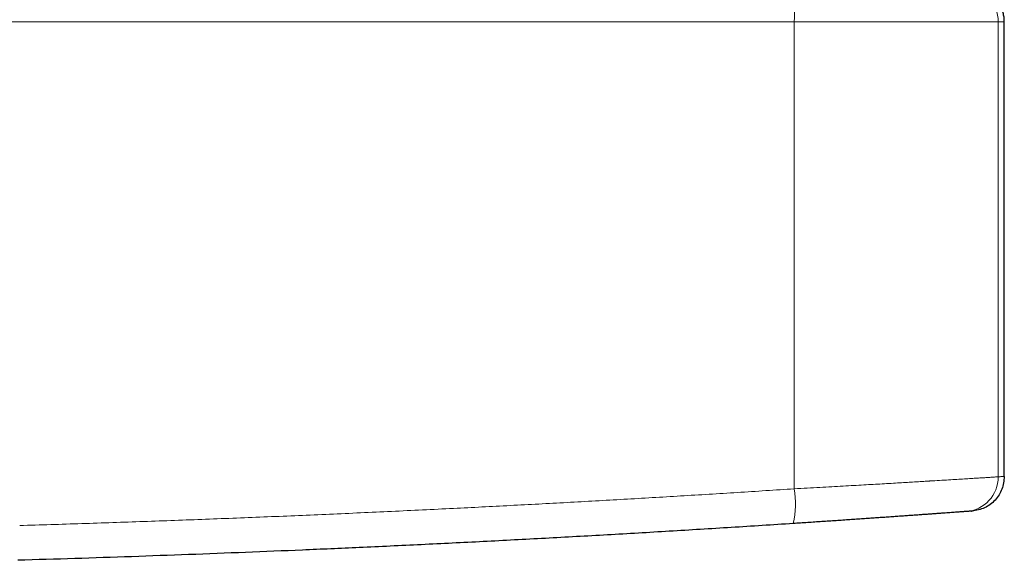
# Model space of a CAD drawing. Header units: millimetres. Extents: x 8 to 949, y 12 to 889.
# Tile 7 of 256: x 479 to 535, y 366 to 397. Entities that reach past the tile are written whole.
import ezdxf

# ---------------------------------------------------------------- set-up
doc = ezdxf.new("R2010")
doc.units = ezdxf.units.MM

msp = doc.modelspace()

# ---------------------------------------------------------------- linework, layer by layer
at = {"color": 252, "linetype": 'Continuous', "lineweight": 0}
for p, q in [((523.377, 396.847), (472.865, 396.847)), ((523.377, 369.987), (523.377, 396.847)), ((535.107, 396.847), (523.377, 396.847)), ((535.107, 370.678), (535.107, 396.847)), ((535.458, 396.847), (535.107, 396.847))]:
    msp.add_line(p, q, dxfattribs=at)
at = {"color": 7, "linetype": 'Continuous', "lineweight": 30}
for p, q in [((535.458, 370.703), (535.458, 396.847)), ((533.573, 368.706), (533.609, 368.709)), ((533.605, 368.708), (533.597, 368.708))]:
    msp.add_line(p, q, dxfattribs=at)
at = {"color": 252, "linetype": 'Continuous', "lineweight": 0}
for centre, radius, start, end in [((518.024, 397.359), 5.377, 354.5308, 16.0593), ((533.112, 396.852), 1.995, 359.8515, 89.8606), ((533.113, 370.672), 1.994, 274.3442, 0.1788), ((518.1, 369.132), 5.345, 347.6724, 9.1984)]:
    msp.add_arc(centre, radius, start, end, dxfattribs=at)
at = {"color": 7, "linetype": 'Continuous', "lineweight": 30}
for points in [[(535.458, 396.847), (535.455, 396.934), (535.448, 397.109), (535.395, 397.366), (535.311, 397.614), (535.195, 397.85), (535.049, 398.068), (534.876, 398.265), (534.679, 398.438), (534.461, 398.584), (534.225, 398.7), (533.977, 398.784), (533.72, 398.837), (533.545, 398.844), (533.458, 398.847)], [(535.458, 370.703), (535.431, 370.453), (535.376, 369.954), (534.954, 369.313), (534.347, 368.845), (533.852, 368.754), (533.605, 368.708)]]:
    msp.add_open_spline(points, degree=3, dxfattribs=at)
at = {"color": 252, "linetype": 'Continuous', "lineweight": 0}
for points, knots in [([(523.377, 369.987), (523.628, 370.001), (524.121, 370.028), (524.841, 370.068), (525.526, 370.106), (526.177, 370.143), (526.792, 370.178), (527.371, 370.211), (527.914, 370.242), (528.44, 370.273), (528.948, 370.303), (529.433, 370.332), (529.877, 370.358), (530.267, 370.382), (530.608, 370.403), (530.894, 370.42), (531.081, 370.432), (531.179, 370.438), (531.209, 370.439), (531.238, 370.441), (531.267, 370.443), (531.295, 370.445), (531.503, 370.457), (531.877, 370.48), (532.384, 370.51), (532.849, 370.538), (533.27, 370.564), (533.648, 370.587), (533.983, 370.607), (534.274, 370.625), (534.524, 370.641), (534.731, 370.654), (534.897, 370.665), (535.026, 370.673), (535.08, 370.676), (535.107, 370.678)], [0, 0, 0, 0, 0.042317, 0.083156, 0.122517, 0.160399, 0.196803, 0.231729, 0.265176, 0.297145, 0.331195, 0.36339, 0.39373, 0.422216, 0.44575, 0.467848, 0.486106, 0.488415, 0.490705, 0.492975, 0.495227, 0.497459, 0.499672, 0.544257, 0.588314, 0.631846, 0.674851, 0.71733, 0.759285, 0.800714, 0.841619, 0.881999, 0.921856, 0.961189, 1, 1, 1, 1]), ([(535.107, 370.678), (535.144, 370.681), (535.217, 370.686), (535.303, 370.692), (535.371, 370.697), (535.42, 370.7), (535.451, 370.703), (535.455, 370.703), (535.458, 370.703)], [0, 0, 0, 0, 0.167048, 0.333943, 0.500685, 0.667275, 0.833714, 1, 1, 1, 1]), ([(478.847, 367.877), (480.034, 367.913), (482.41, 367.985), (485.973, 368.106), (489.536, 368.236), (493.099, 368.376), (496.662, 368.527), (500.225, 368.688), (503.689, 368.855), (507.054, 369.026), (510.319, 369.201), (513.584, 369.384), (516.849, 369.576), (520.114, 369.776), (522.289, 369.917), (523.377, 369.987)], [0, 0, 0, 0, 0.079842, 0.15971, 0.239603, 0.319523, 0.399469, 0.479444, 0.559447, 0.632808, 0.706195, 0.779607, 0.853045, 0.926509, 1, 1, 1, 1])]:
    msp.add_open_spline(points, degree=3, knots=knots, dxfattribs=at)
at = {"color": 7, "linetype": 'Continuous', "lineweight": 30}
for points, knots in [([(533.264, 368.683), (533.248, 368.682), (533.216, 368.68), (533.148, 368.675), (533.064, 368.669), (532.964, 368.661), (532.849, 368.653), (532.719, 368.643), (532.576, 368.633), (532.417, 368.621), (532.243, 368.609), (532.054, 368.595), (531.849, 368.58), (531.631, 368.564), (531.398, 368.547), (531.153, 368.53), (530.895, 368.511), (530.627, 368.492), (530.347, 368.472), (530.054, 368.451), (529.747, 368.429), (529.428, 368.407), (529.099, 368.384), (528.759, 368.36), (528.412, 368.335), (528.06, 368.311), (527.702, 368.286), (527.336, 368.261), (526.96, 368.235), (526.576, 368.209), (526.183, 368.182), (525.785, 368.155), (525.381, 368.128), (524.973, 368.101), (524.563, 368.073), (524.152, 368.046), (523.739, 368.019), (523.461, 368), (523.323, 367.991)], [0, 0, 0, 0, 0.02812, 0.056208, 0.084307, 0.112461, 0.140539, 0.167959, 0.195369, 0.222807, 0.250313, 0.278265, 0.306169, 0.334068, 0.362002, 0.390067, 0.417644, 0.445186, 0.472732, 0.500323, 0.528379, 0.556396, 0.584417, 0.612484, 0.640487, 0.667848, 0.695193, 0.722563, 0.749995, 0.777906, 0.805774, 0.833642, 0.861549, 0.889608, 0.917204, 0.944775, 0.97236, 1, 1, 1, 1]), ([(533.565, 368.705), (533.558, 368.705), (533.54, 368.704), (533.497, 368.7), (533.435, 368.696), (533.358, 368.69), (533.295, 368.686), (533.264, 368.683)], [0, 0, 0, 0, 0.134971, 0.343699, 0.562385, 0.781137, 1, 1, 1, 1]), ([(523.323, 367.991), (522.135, 367.914), (519.761, 367.761), (516.198, 367.543), (512.634, 367.335), (509.069, 367.138), (505.503, 366.95), (501.937, 366.773), (498.468, 366.611), (495.098, 366.463), (491.827, 366.328), (488.555, 366.202), (485.282, 366.084), (482.009, 365.974), (479.826, 365.909), (478.735, 365.876)], [0, 0, 0, 0, 0.080096, 0.160171, 0.240227, 0.320263, 0.400283, 0.480286, 0.560274, 0.633584, 0.706885, 0.780175, 0.853457, 0.926732, 1, 1, 1, 1])]:
    msp.add_open_spline(points, degree=3, knots=knots, dxfattribs=at)

doc.saveas('drawing.dxf')
